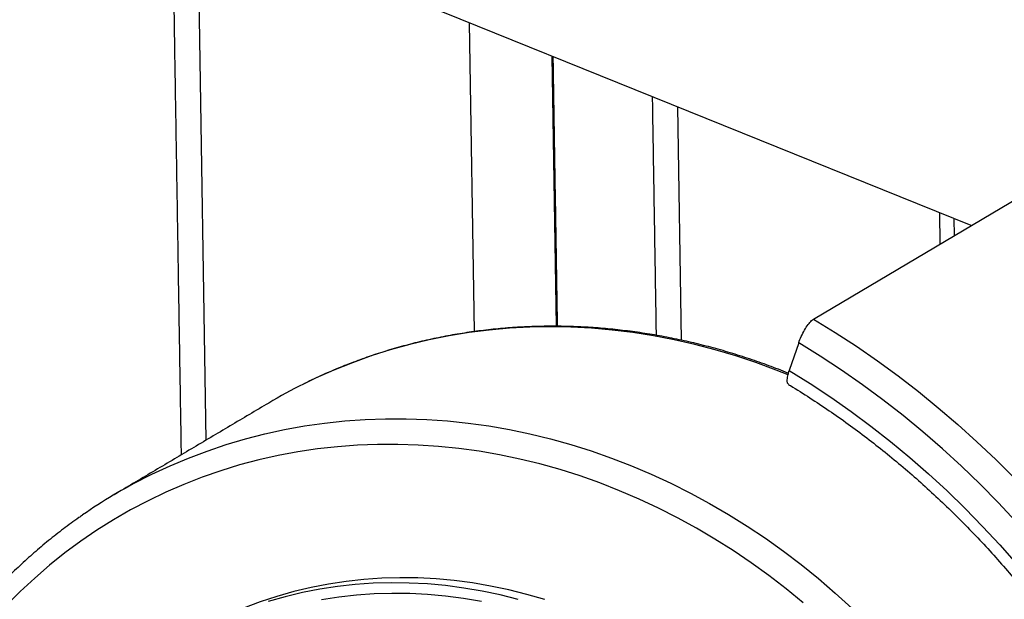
# Model space of a CAD drawing. Header units: inches. Extents: x -59 to 40, y -86 to 20.
# Tile 8 of 74: x 10.54 to 10.906, y -74.536 to -74.32. Entities that reach past the tile are written whole.
import ezdxf

# ---------------------------------------------------------------- set-up
doc = ezdxf.new("R2010")
doc.units = ezdxf.units.IN
doc.header["$MEASUREMENT"] = 0
doc.layers.add('SID-M-S', color=7, linetype='Continuous')

# ---------------------------------------------------------------- blocks, each defined once
blk = doc.blocks.new('dm108465')
at = {"layer": 'SID-M-S'}
for p, q in [((-0.7655032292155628, -0.2506274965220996), (-0.762263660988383, -0.4504432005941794)), ((-0.4774458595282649, -0.3704743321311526), (-0.7489288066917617, -0.2607157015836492)), ((-0.6623489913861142, -0.4099595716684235), (-0.664213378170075, -0.2949655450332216)), ((-0.6317268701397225, -0.4080091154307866), (-0.6333573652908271, -0.3074404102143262)), ((-0.5868078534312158, -0.3262600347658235), (-0.5853987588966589, -0.4131734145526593)), ((-0.5361175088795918, -0.4053280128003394), (-0.4594151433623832, -0.3597632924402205)), ((-0.4890005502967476, -0.3773383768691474), (-0.4891888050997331, -0.3657267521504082)), ((-0.4839492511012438, -0.3678450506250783), (-0.4838450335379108, -0.3742757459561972)), ((-0.5416693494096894, -0.4141643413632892), (-0.5451636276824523, -0.424454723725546))]:
    blk.add_line(p, q, dxfattribs=at)
for points in [[(-0.5361175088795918, -0.4053280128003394), (-0.5280864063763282, -0.4102719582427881), (-0.5201661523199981, -0.4154419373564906), (-0.5123631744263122, -0.4208336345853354), (-0.5046837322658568, -0.4264428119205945), (-0.497134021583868, -0.4322649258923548), (-0.4897201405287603, -0.4382952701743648), (-0.4824480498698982, -0.4445290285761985), (-0.4753235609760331, -0.4509610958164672), (-0.4683524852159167, -0.4575863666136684), (-0.4615404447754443, -0.4643994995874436)], [(-0.545617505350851, -0.4260579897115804), (-0.5500863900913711, -0.4242749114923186), (-0.5575690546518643, -0.421510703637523), (-0.5651063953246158, -0.419000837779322), (-0.5726904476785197, -0.4167480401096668), (-0.5803128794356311, -0.4147547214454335), (-0.5879654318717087, -0.4130230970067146), (-0.5956399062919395, -0.4115549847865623), (-0.6033280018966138, -0.4103519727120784), (-0.6110213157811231, -0.409415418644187), (-0.6187115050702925, -0.408746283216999), (-0.6263903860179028, -0.4083453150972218), (-0.6340494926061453, -0.4082129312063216), (-0.6416806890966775, -0.4083493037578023), (-0.6492756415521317, -0.4087542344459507), (-0.6568260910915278, -0.4094273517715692), (-0.6643239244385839, -0.4103678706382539), (-0.6717610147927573, -0.4115748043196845), (-0.6791292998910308, -0.4130468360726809), (-0.6864208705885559, -0.4147823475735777), (-0.6936278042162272, -0.4167795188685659), (-0.700742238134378, -0.4190361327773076), (-0.7077564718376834, -0.4215498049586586), (-0.714663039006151, -0.4243177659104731), (-0.7214543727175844, -0.4273370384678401), (-0.7259465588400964, -0.4295039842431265)], [(-0.4608375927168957, -0.4806232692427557), (-0.4674264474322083, -0.4735768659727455), (-0.4741850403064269, -0.4667150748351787), (-0.4811076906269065, -0.4600436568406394), (-0.4881886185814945, -0.4535681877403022), (-0.4954218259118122, -0.4472942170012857), (-0.502801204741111, -0.4412269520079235), (-0.5103205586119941, -0.4353715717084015), (-0.517973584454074, -0.4297329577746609), (-0.5257537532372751, -0.4243158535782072), (-0.5336545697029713, -0.4191248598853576), (-0.5416693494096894, -0.4141643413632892)], [(-0.5451636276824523, -0.424454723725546), (-0.5373880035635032, -0.4293038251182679), (-0.5297248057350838, -0.4343779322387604), (-0.5221805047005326, -0.439672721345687), (-0.5147615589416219, -0.4451836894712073), (-0.5074743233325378, -0.4509060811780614), (-0.500325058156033, -0.4568350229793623), (-0.4933198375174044, -0.4629654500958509), (-0.4864646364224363, -0.4692921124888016), (-0.4797653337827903, -0.4758096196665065), (-0.4732276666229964, -0.4825124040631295), (-0.4668571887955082, -0.4893947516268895), (-0.4606593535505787, -0.4964507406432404)], [(-0.7848090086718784, -0.4643487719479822), (-0.7823312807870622, -0.4631134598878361), (-0.7756003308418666, -0.459969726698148), (-0.7687504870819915, -0.4570757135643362), (-0.7617891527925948, -0.4544345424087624), (-0.7547238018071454, -0.452049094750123), (-0.7475621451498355, -0.4499219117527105), (-0.740311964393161, -0.4480552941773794), (-0.7329810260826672, -0.4464513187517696), (-0.725577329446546, -0.4451116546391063), (-0.7181088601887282, -0.4440377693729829), (-0.7105836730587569, -0.4432308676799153), (-0.7030099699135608, -0.4426917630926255), (-0.6953959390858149, -0.4424210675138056), (-0.687749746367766, -0.4424190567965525), (-0.6800796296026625, -0.4426857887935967), (-0.6723940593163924, -0.4432209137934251), (-0.6647012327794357, -0.4440238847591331), (-0.6570095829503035, -0.4450937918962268), (-0.6493272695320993, -0.4464295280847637)], [(-0.6493272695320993, -0.4464295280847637), (-0.6416626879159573, -0.4480296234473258), (-0.6340241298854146, -0.449892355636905), (-0.6264198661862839, -0.4520156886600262), (-0.618858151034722, -0.4543973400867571), (-0.6113471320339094, -0.4570347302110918), (-0.6038949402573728, -0.4599250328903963), (-0.5965095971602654, -0.4630650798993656), (-0.5891991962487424, -0.4664514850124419), (-0.5819715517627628, -0.470080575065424), (-0.574834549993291, -0.4739484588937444), (-0.5677958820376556, -0.4780509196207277), (-0.5608631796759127, -0.4823835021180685), (-0.5540439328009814, -0.4869415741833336), (-0.5473454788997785, -0.4917201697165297), (-0.5407751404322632, -0.496714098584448), (-0.5343399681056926, -0.5019179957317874), (-0.5280469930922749, -0.5073262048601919), (-0.5219029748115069, -0.5129328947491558)], [(-0.6530274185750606, -0.455845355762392), (-0.660592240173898, -0.4545321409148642), (-0.6681663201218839, -0.4534848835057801), (-0.6757413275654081, -0.4527047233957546), (-0.6833086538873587, -0.4521925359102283), (-0.6908598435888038, -0.4519488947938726), (-0.6983865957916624, -0.4519740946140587), (-0.7058804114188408, -0.4522680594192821), (-0.7133329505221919, -0.4528305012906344), (-0.720735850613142, -0.4536607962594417), (-0.7280808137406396, -0.4547579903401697), (-0.7353597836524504, -0.4561208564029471), (-0.7425645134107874, -0.4577479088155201), (-0.7496869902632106, -0.4596372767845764), (-0.7567191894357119, -0.4617869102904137), (-0.7636534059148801, -0.4641943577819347), (-0.7704817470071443, -0.4668569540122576), (-0.7771966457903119, -0.4697717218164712), (-0.7837906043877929, -0.4729354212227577), (-0.7902562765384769, -0.4763444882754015), (-0.7965863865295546, -0.4799951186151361), (-0.8027739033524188, -0.483883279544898), (-0.8088119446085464, -0.4880045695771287), (-0.8146937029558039, -0.4923544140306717), (-0.8204126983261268, -0.4969279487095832), (-0.825962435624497, -0.5017200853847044), (-0.8313367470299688, -0.5067254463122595), (-0.8365297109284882, -0.511938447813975)], [(-0.5400075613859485, -0.510946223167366), (-0.5463102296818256, -0.5057716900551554), (-0.5527498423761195, -0.5008058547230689), (-0.5593191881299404, -0.4960542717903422), (-0.5660109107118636, -0.491522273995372), (-0.5728175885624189, -0.4872148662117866), (-0.5797315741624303, -0.4831369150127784), (-0.5867451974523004, -0.4792929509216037), (-0.5938505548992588, -0.4756872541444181), (-0.6010397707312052, -0.4723238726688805), (-0.6083046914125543, -0.4692065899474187), (-0.6156373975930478, -0.4663388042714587), (-0.623029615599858, -0.463723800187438), (-0.6304730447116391, -0.4613644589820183), (-0.6379593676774, -0.4592634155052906), (-0.645480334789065, -0.4574230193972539), (-0.6530274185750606, -0.455845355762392)], [(-0.656304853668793, -0.5047078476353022), (-0.6630642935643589, -0.5035494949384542), (-0.6698320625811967, -0.5026587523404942), (-0.6765984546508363, -0.5020369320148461), (-0.6833540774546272, -0.5016848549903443), (-0.6900891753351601, -0.5016030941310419), (-0.6967943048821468, -0.501791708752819), (-0.7034600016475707, -0.5022504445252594), (-0.7100767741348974, -0.5029786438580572), (-0.7166352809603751, -0.5039753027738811), (-0.723126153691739, -0.5052390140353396), (-0.7295404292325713, -0.506767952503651), (-0.7358687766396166, -0.5085599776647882), (-0.7421024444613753, -0.510612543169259), (-0.7482324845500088, -0.512922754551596), (-0.7542502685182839, -0.5154873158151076), (-0.7601472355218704, -0.5183026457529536), (-0.7659150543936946, -0.5213647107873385), (-0.7694471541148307, -0.5233997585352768)], [(-0.6595007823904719, -0.5066063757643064), (-0.6662602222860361, -0.5054480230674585), (-0.6730279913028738, -0.5045572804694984), (-0.6797943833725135, -0.5039354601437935), (-0.6865500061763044, -0.5035833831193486), (-0.6932851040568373, -0.5035016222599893), (-0.6999902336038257, -0.5036902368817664), (-0.7066559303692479, -0.5041489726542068), (-0.7132727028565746, -0.5048771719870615), (-0.7198312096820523, -0.5058738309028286), (-0.7263220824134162, -0.5071375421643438), (-0.7327363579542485, -0.5086664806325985), (-0.7390647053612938, -0.5104585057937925)], [(-0.6460449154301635, -0.5097190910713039), (-0.6527590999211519, -0.5080307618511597), (-0.6595007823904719, -0.5066063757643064)], [(-0.6361715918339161, -0.5097705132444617), (-0.6428489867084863, -0.5078205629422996), (-0.6495631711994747, -0.5061322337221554), (-0.656304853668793, -0.5047078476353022)], [(-0.7192233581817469, -0.5097075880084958), (-0.7127604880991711, -0.5087114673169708), (-0.7062393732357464, -0.5079815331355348), (-0.6996693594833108, -0.5075188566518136), (-0.6930599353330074, -0.507324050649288), (-0.6864203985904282, -0.5073974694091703), (-0.6797604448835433, -0.5077389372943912), (-0.673089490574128, -0.5083479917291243), (-0.6664170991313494, -0.5092237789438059), (-0.6597528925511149, -0.5103650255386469)]]:
    blk.add_lwpolyline(points, dxfattribs=at)
for centre, radius, start, end in [((-0.6372499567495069, -0.6076526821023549), 0.1990076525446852, 116.4677767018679, 120.7112472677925), ((-0.6947375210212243, -0.6418849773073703), 0.1990778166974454, 116.9005723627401, 124.7159327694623)]:
    blk.add_arc(centre, radius, start, end, dxfattribs=at)
for points in [[(-0.7749606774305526, -0.2407090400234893), (-0.7714717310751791, -0.4559131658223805)], [(-0.6313811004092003, -0.4080141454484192), (-0.6330093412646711, -0.3075811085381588)], [(-0.5961658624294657, -0.3224766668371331), (-0.5947249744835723, -0.4113544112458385)], [(-0.7388854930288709, -0.4365554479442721), (-0.7964122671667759, -0.4707289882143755)]]:
    blk.add_open_spline(points, degree=1, dxfattribs=at)
for points, knots in [([(-0.5416693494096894, -0.4141643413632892), (-0.5413679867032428, -0.4133604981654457), (-0.540765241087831, -0.4117527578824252), (-0.5395021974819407, -0.409337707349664), (-0.5381533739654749, -0.4072843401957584), (-0.5369769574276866, -0.4059302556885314), (-0.536359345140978, -0.4054974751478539), (-0.5361175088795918, -0.4053280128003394)], [0, 0, 0, 0, 0.2159531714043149, 0.4319208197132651, 0.6474050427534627, 0.8619356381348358, 1, 1, 1, 1]), ([(-0.5454754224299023, -0.4255064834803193), (-0.54584068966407, -0.4253530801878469), (-0.5485492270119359, -0.4242155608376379), (-0.5536606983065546, -0.4223102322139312), (-0.5608047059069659, -0.419808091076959), (-0.5680008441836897, -0.4175579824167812), (-0.5752344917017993, -0.4155352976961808), (-0.5825005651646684, -0.4137491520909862), (-0.5897914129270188, -0.4121993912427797), (-0.5971000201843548, -0.410887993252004), (-0.6044192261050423, -0.4098161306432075), (-0.6117418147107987, -0.4089847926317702), (-0.6190606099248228, -0.4083948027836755), (-0.626368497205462, -0.4080467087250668), (-0.6336583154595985, -0.4079407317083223), (-0.6409229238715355, -0.4080769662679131), (-0.6481552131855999, -0.4084552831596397), (-0.6553481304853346, -0.409075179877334), (-0.6624946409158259, -0.4099359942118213), (-0.6695878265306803, -0.4110369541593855), (-0.676620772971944, -0.4123766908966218), (-0.6835866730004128, -0.4139541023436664), (-0.690478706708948, -0.4157674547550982), (-0.6972903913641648, -0.4178146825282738), (-0.7040144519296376, -0.4200950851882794), (-0.7106470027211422, -0.422601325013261), (-0.7171717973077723, -0.425349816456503), (-0.7222321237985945, -0.4276398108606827), (-0.7250759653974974, -0.4290883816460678), (-0.7258202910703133, -0.4294675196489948)], [0, 0, 0, 0, 0.006123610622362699, 0.04540792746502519, 0.08468678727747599, 0.1239601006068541, 0.1632279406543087, 0.2024891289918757, 0.2417434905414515, 0.2809913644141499, 0.3202317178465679, 0.3594644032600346, 0.3986892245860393, 0.4379058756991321, 0.4771148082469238, 0.5163154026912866, 0.5555072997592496, 0.5946912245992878, 0.6338667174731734, 0.6730339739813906, 0.7121940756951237, 0.7513460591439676, 0.7904916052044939, 0.8296301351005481, 0.868762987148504, 0.9078904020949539, 0.9470131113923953, 0.9861316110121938, 1, 1, 1, 1]), ([(-0.5454012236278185, -0.4295788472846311), (-0.5455530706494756, -0.4294761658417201), (-0.5459158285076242, -0.4292308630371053), (-0.5459915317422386, -0.4279472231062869), (-0.5457279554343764, -0.4262477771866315), (-0.5453256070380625, -0.4249693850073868), (-0.5451636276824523, -0.424454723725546)], [0, 0, 0, 0, 0.2116089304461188, 0.5055272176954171, 0.8009327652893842, 1, 1, 1, 1]), ([(-0.5454507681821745, -0.42965782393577), (-0.5452215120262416, -0.429795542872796), (-0.5425457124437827, -0.4314029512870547), (-0.5374851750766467, -0.434615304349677), (-0.5303168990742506, -0.4393803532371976), (-0.5232600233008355, -0.4443542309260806), (-0.5163141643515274, -0.4495194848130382), (-0.5094863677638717, -0.4548756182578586), (-0.5027816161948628, -0.4604174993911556), (-0.496205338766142, -0.4661410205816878), (-0.4897626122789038, -0.4720415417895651), (-0.4834586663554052, -0.4781145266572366), (-0.4772983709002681, -0.4843551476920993), (-0.4712865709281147, -0.4907584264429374), (-0.4654280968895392, -0.4973194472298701), (-0.4597275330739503, -0.5040329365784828), (-0.4541893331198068, -0.5108936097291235), (-0.4488179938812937, -0.5178961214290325), (-0.4436176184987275, -0.5250348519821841), (-0.4385924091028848, -0.5323042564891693), (-0.4337462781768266, -0.5396985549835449), (-0.4290830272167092, -0.5472118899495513), (-0.4246064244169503, -0.554838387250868), (-0.4203199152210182, -0.5625719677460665), (-0.4162269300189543, -0.5704065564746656), (-0.4123307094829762, -0.5783359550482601), (-0.4086342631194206, -0.5863538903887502), (-0.4051405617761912, -0.594454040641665), (-0.4018522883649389, -0.602630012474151), (-0.3987720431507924, -0.6108753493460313), (-0.3959023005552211, -0.6191835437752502), (-0.3932452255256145, -0.62754802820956), (-0.3908029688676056, -0.635962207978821), (-0.388577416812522, -0.6444194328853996), (-0.386570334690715, -0.6529130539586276), (-0.384783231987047, -0.6614363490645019), (-0.3832174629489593, -0.6699825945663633), (-0.3818744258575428, -0.6785450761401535), (-0.3807549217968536, -0.6871170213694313), (-0.3798600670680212, -0.6956917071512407), (-0.3791903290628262, -0.7042623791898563), (-0.3787463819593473, -0.7128222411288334), (-0.3785283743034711, -0.7213646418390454), (-0.378536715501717, -0.7298827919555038), (-0.378771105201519, -0.7383700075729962), (-0.3792316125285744, -0.746819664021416), (-0.379917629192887, -0.7552250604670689), (-0.3808287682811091, -0.7635796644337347), (-0.381964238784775, -0.7718768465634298), (-0.3833231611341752, -0.7801101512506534), (-0.384904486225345, -0.7882730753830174), (-0.3867069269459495, -0.7963592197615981), (-0.3887291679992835, -0.8043622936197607), (-0.3909694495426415, -0.812275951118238), (-0.393426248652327, -0.8200940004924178), (-0.3960974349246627, -0.8278104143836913), (-0.3989814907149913, -0.8354186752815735), (-0.4020736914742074, -0.8429145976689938), (-0.4053817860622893, -0.8502853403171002), (-0.4083537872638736, -0.8564864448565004), (-0.4102939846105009, -0.8601805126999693), (-0.4109908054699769, -0.8615072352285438)], [0, 0, 0, 0, 0.001625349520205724, 0.01897052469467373, 0.03631539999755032, 0.05365934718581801, 0.07100228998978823, 0.08834444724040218, 0.1056858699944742, 0.1230265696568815, 0.140366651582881, 0.1577061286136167, 0.1750450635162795, 0.1923836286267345, 0.2097216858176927, 0.2270594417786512, 0.2443968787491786, 0.2617339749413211, 0.2790708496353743, 0.2964075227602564, 0.3137440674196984, 0.3310804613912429, 0.3484167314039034, 0.3657529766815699, 0.3830891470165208, 0.4004252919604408, 0.4177614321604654, 0.4350976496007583, 0.4524339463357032, 0.4697704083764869, 0.4871070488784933, 0.5044438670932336, 0.5217809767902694, 0.5391183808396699, 0.5564561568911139, 0.5737943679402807, 0.5911330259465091, 0.60847226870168, 0.625812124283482, 0.6431526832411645, 0.6604940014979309, 0.6778361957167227, 0.6951793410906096, 0.7125235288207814, 0.7298688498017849, 0.7472154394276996, 0.7645633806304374, 0.7819127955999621, 0.7992637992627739, 0.8166164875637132, 0.8339710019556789, 0.8513274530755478, 0.8686859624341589, 0.8860466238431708, 0.9034095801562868, 0.9207749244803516, 0.938142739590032, 0.9555131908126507, 0.9728862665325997, 0.9902621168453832, 0.9999999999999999, 0.9999999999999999, 0.9999999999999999, 0.9999999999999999]), ([(-0.8082047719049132, -0.4783303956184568), (-0.8086544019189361, -0.4786337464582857), (-0.8110566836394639, -0.4802544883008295), (-0.8152746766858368, -0.4833964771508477), (-0.8208458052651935, -0.4877598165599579), (-0.826254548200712, -0.4923378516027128), (-0.8315105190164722, -0.4971038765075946), (-0.8366044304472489, -0.5020596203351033), (-0.8415326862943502, -0.5071983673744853), (-0.8462899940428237, -0.5125158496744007), (-0.850871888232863, -0.5180066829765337), (-0.8552739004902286, -0.5236657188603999), (-0.8594917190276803, -0.529487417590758), (-0.8635213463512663, -0.5354661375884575), (-0.8673586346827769, -0.5415962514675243), (-0.870999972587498, -0.547871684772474), (-0.874441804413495, -0.5542863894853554), (-0.8776805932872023, -0.5608342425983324), (-0.8807131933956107, -0.5675088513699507), (-0.8835368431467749, -0.5743036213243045), (-0.8861483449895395, -0.5812122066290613), (-0.8885455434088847, -0.5882275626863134), (-0.890725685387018, -0.5953431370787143), (-0.8926868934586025, -0.6025518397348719), (-0.894427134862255, -0.6098466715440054), (-0.8959446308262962, -0.617220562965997), (-0.8972379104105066, -0.6246662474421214), (-0.8983058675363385, -0.6321764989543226), (-0.8991470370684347, -0.6397440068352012), (-0.8997610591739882, -0.6473613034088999), (-0.9001469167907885, -0.6550210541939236), (-0.9003046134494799, -0.6627156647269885), (-0.9002335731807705, -0.6704377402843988), (-0.899934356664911, -0.6781796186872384), (-0.8994066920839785, -0.6859338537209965), (-0.89865154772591, -0.693692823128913), (-0.897669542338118, -0.7014489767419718), (-0.8964614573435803, -0.7091947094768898), (-0.8950288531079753, -0.7169225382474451), (-0.8933727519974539, -0.7246248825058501), (-0.8914949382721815, -0.7322942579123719), (-0.8893972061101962, -0.7399231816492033), (-0.8870817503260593, -0.7475042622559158), (-0.88455054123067, -0.7550300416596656), (-0.8818063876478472, -0.7624932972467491), (-0.8788516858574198, -0.7698866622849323), (-0.8756895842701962, -0.7772030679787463), (-0.8723228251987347, -0.7844352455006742), (-0.8687549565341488, -0.7915762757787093), (-0.8649893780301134, -0.7986191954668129), (-0.8610295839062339, -0.8055570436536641), (-0.8568797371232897, -0.8123832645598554), (-0.852543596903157, -0.8190910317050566), (-0.8480254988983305, -0.8256739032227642), (-0.8433298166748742, -0.8321254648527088), (-0.8384610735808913, -0.8384393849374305), (-0.8334240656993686, -0.8446096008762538), (-0.8282235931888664, -0.8506299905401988), (-0.8228647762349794, -0.8564947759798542), (-0.8173527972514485, -0.8621981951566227), (-0.811692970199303, -0.8677346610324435), (-0.8058908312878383, -0.8730988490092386), (-0.7999519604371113, -0.8782853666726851), (-0.7938822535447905, -0.8832893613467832), (-0.7876875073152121, -0.8881057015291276), (-0.781373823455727, -0.8927299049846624), (-0.7749472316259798, -0.8971571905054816), (-0.7684141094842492, -0.9013834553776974), (-0.7617807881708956, -0.9054044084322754), (-0.7550537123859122, -0.9092161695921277), (-0.7482394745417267, -0.912814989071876), (-0.7413447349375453, -0.9161973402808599), (-0.7343761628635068, -0.9193598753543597), (-0.7273406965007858, -0.9222995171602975), (-0.7202450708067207, -0.925013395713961), (-0.7130963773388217, -0.9274988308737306), (-0.7059014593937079, -0.9297533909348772), (-0.6986675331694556, -0.9317748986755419), (-0.6914015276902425, -0.9335613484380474), (-0.6841106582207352, -0.9351110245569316), (-0.6768020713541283, -0.9364224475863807), (-0.6694828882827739, -0.9374943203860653), (-0.6621603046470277, -0.9383256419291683), (-0.6548414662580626, -0.9389156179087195), (-0.6475335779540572, -0.9392637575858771), (-0.6402437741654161, -0.9393697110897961), (-0.6329791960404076, -0.939233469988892), (-0.625746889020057, -0.9388551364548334), (-0.618553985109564, -0.9382352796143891), (-0.6114074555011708, -0.9373744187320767), (-0.6043142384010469, -0.93627352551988), (-0.5972812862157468, -0.9349336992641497), (-0.5903153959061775, -0.9333563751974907), (-0.5834233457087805, -0.9315430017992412), (-0.5766117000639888, -0.929495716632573), (-0.5698875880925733, -0.9272154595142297), (-0.5632552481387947, -0.9247087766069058), (-0.5567297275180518, -0.921961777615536), (-0.5515040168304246, -0.9195915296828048), (-0.5484973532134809, -0.9180577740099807), (-0.5475895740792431, -0.9175946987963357)], [0, 0, 0, 0, 0.002373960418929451, 0.01268358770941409, 0.02299370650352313, 0.03330431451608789, 0.04361587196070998, 0.05392835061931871, 0.06424211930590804, 0.07455724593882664, 0.08487392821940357, 0.09519226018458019, 0.1055124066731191, 0.1158345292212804, 0.1261585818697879, 0.1364847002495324, 0.146812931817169, 0.1571432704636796, 0.1674757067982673, 0.1778102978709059, 0.1881469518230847, 0.1984856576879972, 0.2088263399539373, 0.2191689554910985, 0.2295134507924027, 0.2398597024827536, 0.2502076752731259, 0.260557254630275, 0.270908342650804, 0.2812608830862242, 0.2916147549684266, 0.3019698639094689, 0.3123261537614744, 0.3226834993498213, 0.3330418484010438, 0.3434011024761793, 0.3537611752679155, 0.3641220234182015, 0.3744835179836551, 0.3848456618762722, 0.3952083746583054, 0.4055715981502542, 0.415935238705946, 0.4262993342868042, 0.4366637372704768, 0.4470284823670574, 0.4573934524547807, 0.4677587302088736, 0.4781241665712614, 0.4884897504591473, 0.4988555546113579, 0.5092213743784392, 0.5195872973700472, 0.5299532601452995, 0.5403191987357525, 0.5506851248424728, 0.5610509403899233, 0.5714167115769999, 0.5817822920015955, 0.592147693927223, 0.6025128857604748, 0.6128777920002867, 0.6232424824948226, 0.6336066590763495, 0.6439704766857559, 0.6543336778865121, 0.6646964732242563, 0.6750585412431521, 0.68541988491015, 0.6957804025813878, 0.7061400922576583, 0.7164988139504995, 0.7268563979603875, 0.7372128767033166, 0.7475679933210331, 0.7579219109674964, 0.7682742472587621, 0.778625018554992, 0.7889741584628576, 0.7993216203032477, 0.8096671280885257, 0.8200107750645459, 0.8303524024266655, 0.8406919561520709, 0.851029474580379, 0.8613647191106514, 0.871697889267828, 0.8820287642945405, 0.8923575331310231, 0.9026840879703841, 0.9130085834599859, 0.9233309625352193, 0.9336514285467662, 0.943970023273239, 0.9542868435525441, 0.9646021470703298, 0.9749159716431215, 0.9852286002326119, 0.9955401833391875, 1, 1, 1, 1])]:
    blk.add_open_spline(points, degree=3, knots=knots, dxfattribs=at)

msp = doc.modelspace()

# ---------------------------------------------------------------- block references
at = {"layer": 'SID-M-S'}
msp.add_blockref('dm108465', (11.37153563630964, -74.02644783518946), dxfattribs=at)

doc.saveas('drawing.dxf')
